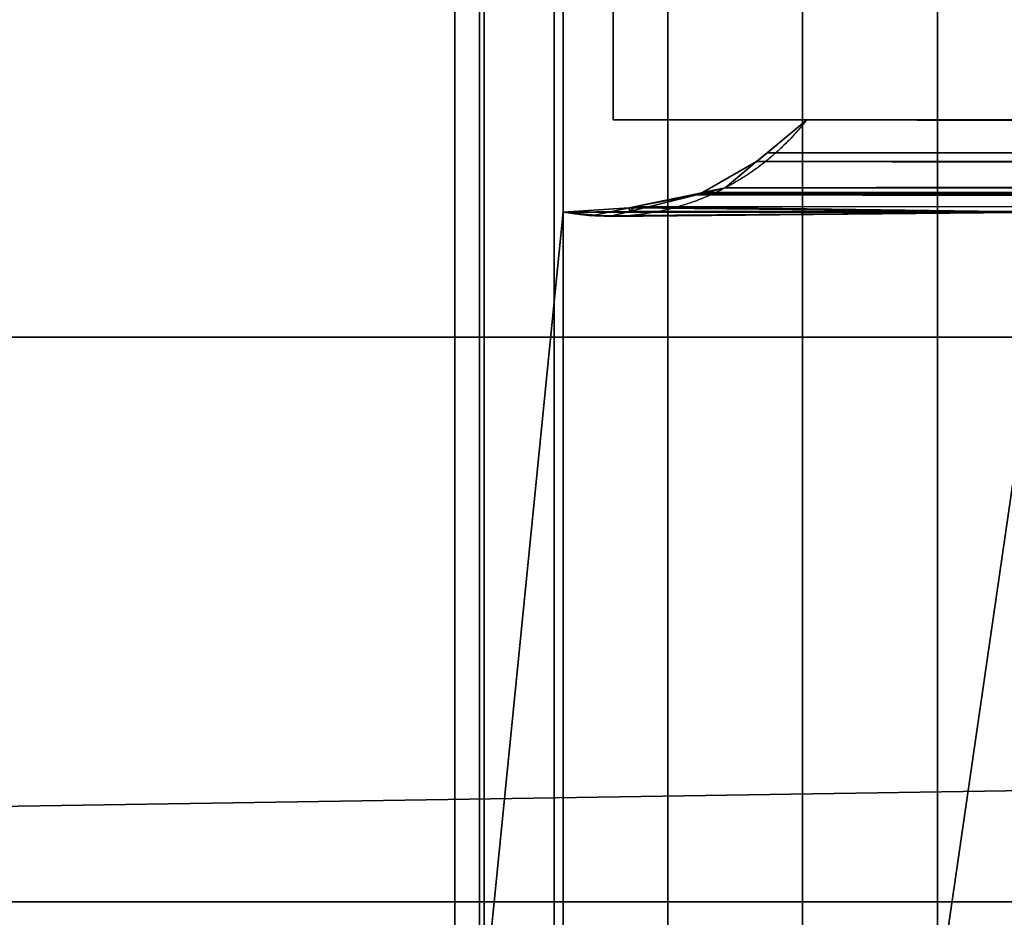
# Model space of a CAD drawing. Header units: millimetres. Extents: x -322 to 8072, y -96 to 57.
# Tile 51 of 256: x 1252 to 1272, y -38 to -20. Entities that reach past the tile are written whole.
import ezdxf

# ---------------------------------------------------------------- set-up
doc = ezdxf.new("R2010")
doc.units = ezdxf.units.MM
doc.layers.add('151', color=7, linetype='Continuous', true_color=0xffffff)

# ---------------------------------------------------------------- blocks, each defined once
blk = doc.blocks.new('UG_SURFACE_012')
at = {"layer": '151', "color": 252, "linetype": 'Continuous', "lineweight": 35}
for points in [[(1859, 0, 2017), (1141, 0, 2017), (1141, -26, 2017), (1859, -26, 2017)], [(1260.83, 0, 1422.076), (1260.83, -39.3, 1422.076), (1261.322, -39.3, 1419.369), (1261.322, 0, 1419.369)], [(1261.42, 0, 1424.764), (1261.42, -39.3, 1424.764), (1260.83, -39.3, 1422.076), (1260.83, 0, 1422.076)], [(1260.83, 0, 1889.924), (1260.83, -39.3, 1889.924), (1261.42, -39.3, 1887.236), (1261.42, 0, 1887.236)], [(1261.322, 0, 1892.632), (1261.322, -39.3, 1892.632), (1260.83, -39.3, 1889.924), (1260.83, 0, 1889.924)], [(1261.322, 0, 1419.369), (1261.322, -39.3, 1419.369), (1262.82, -39.3, 1417.06), (1262.82, 0, 1417.06)], [(1262.82, 0, 1894.94), (1262.82, -39.3, 1894.94), (1261.322, -39.3, 1892.632), (1261.322, 0, 1892.632)], [(1263, -15.8, 1427.017), (1263, -23.5, 1427.017), (1261.42, -39.3, 1424.764), (1261.42, 0, 1424.764)], [(1261.42, 0, 1887.236), (1261.42, -39.3, 1887.236), (1263, -23.5, 1884.983), (1263, -15.8, 1884.983)], [(1262.82, 0, 1417.06), (1262.82, -39.3, 1417.06), (1265.092, -39.3, 1415.507), (1265.092, 0, 1415.507)], [(1265.092, 0, 1896.493), (1265.092, -39.3, 1896.493), (1262.82, -39.3, 1894.94), (1262.82, 0, 1894.94)], [(1265.092, 0, 1415.507), (1265.092, -39.3, 1415.507), (1267.787, -39.3, 1414.95), (1267.787, 0, 1414.95)], [(1267.787, 0, 1897.05), (1267.787, -39.3, 1897.05), (1265.092, -39.3, 1896.493), (1265.092, 0, 1896.493)], [(1267.787, 0, 1414.95), (1267.787, -39.3, 1414.95), (1270.489, -39.3, 1415.475), (1270.489, 0, 1415.475)], [(1270.489, 0, 1896.525), (1270.489, -39.3, 1896.525), (1267.787, -39.3, 1897.05), (1267.787, 0, 1897.05)], [(1270.489, 0, 1415.475), (1270.489, -39.3, 1415.475), (1272.779, -23.5, 1417), (1272.779, -15.8, 1417)], [(1272.779, -15.8, 1895), (1272.779, -23.5, 1895), (1270.489, -39.3, 1896.525), (1270.489, 0, 1896.525)], [(1141, -26), (1141, -2), (1859, -2), (1859, -26)], [(1263, -15.8, 1427.017), (1263, -15.8, 1884.983), (1263, -23.5, 1884.983), (1263, -23.5, 1427.017)], [(1264, -17.65, 1894), (1264, -21.65, 1894), (1736, -21.65, 1894), (1736, -17.65, 1894)], [(1736, -17.65, 1418), (1736, -21.65, 1418), (1264, -21.65, 1418), (1264, -17.65, 1418)], [(1264, -17.65, 1418), (1264, -21.65, 1418), (1264, -21.65, 1894), (1264, -17.65, 1894)], [(1736, -21.65, 1894), (1264, -21.65, 1894), (1267.871, -21.65, 1890.128), (1732.129, -21.65, 1890.128)], [(1264, -21.65, 1894), (1264, -21.65, 1418), (1267.871, -21.65, 1421.872), (1267.871, -21.65, 1890.128)], [(1500, -21.65, 1421.872), (1267.871, -21.65, 1421.872), (1264, -21.65, 1418), (1736, -21.65, 1418)], [(1266.868, -22.49, 1891.132), (1267.078, -22.314, 1890.922), (1267.871, -21.65, 1421.872), (1266.875, -22.484, 1420.875)], [(1500, -22.545, 1420.868), (1266.875, -22.484, 1420.875), (1267.871, -21.65, 1421.872)], [(1267.078, -22.314, 1890.922), (1267.871, -21.65, 1890.128), (1267.871, -21.65, 1421.872)], [(1267.871, -21.65, 1890.128), (1267.078, -22.314, 1890.922), (1732.913, -22.346, 1890.913)], [(1267.871, -21.65, 1421.872), (1500, -21.65, 1421.872), (1500, -22.545, 1420.868)], [(1732.913, -22.346, 1890.913), (1732.129, -21.65, 1890.128), (1267.871, -21.65, 1890.128)], [(1733.51, -22.875, 1891.51), (1267.078, -22.314, 1890.922), (1266.868, -22.49, 1891.132)], [(1267.078, -22.314, 1890.922), (1733.51, -22.875, 1891.51), (1733.118, -22.528, 1891.118)], [(1733.118, -22.528, 1891.118), (1732.913, -22.346, 1890.913), (1267.078, -22.314, 1890.922)], [(1265.787, -23.109, 1892.213), (1266.868, -22.49, 1420.868), (1266.241, -23.015, 1420.241)], [(1265.787, -23.109, 1892.213), (1266.241, -23.015, 1891.759), (1266.868, -22.49, 1420.868)], [(1266.241, -23.015, 1891.759), (1266.868, -22.49, 1891.132), (1266.868, -22.49, 1420.868)], [(1500, -22.545, 1420.868), (1266.241, -23.015, 1420.241), (1266.868, -22.49, 1420.868)], [(1266.868, -22.49, 1891.132), (1266.241, -23.015, 1891.759), (1734.218, -23.11, 1892.218)], [(1266.241, -23.015, 1420.241), (1500, -22.545, 1420.868), (1500, -22.859, 1420.516)], [(1266.875, -22.484, 1420.875), (1266.868, -22.49, 1420.868), (1266.868, -22.49, 1891.132)], [(1266.868, -22.49, 1420.868), (1266.875, -22.484, 1420.875), (1500, -22.545, 1420.868)], [(1266.868, -22.49, 1891.132), (1734.218, -23.11, 1892.218), (1733.51, -22.875, 1891.51)], [(1266.241, -23.015, 1420.241), (1265.674, -23.133, 1892.326), (1265.787, -23.109, 1892.213)], [(1266.241, -23.015, 1420.241), (1265.677, -23.153, 1419.677), (1265.674, -23.154, 1419.674), (1265.674, -23.133, 1892.326)], [(1500, -23.185, 1419.658), (1265.677, -23.153, 1419.677), (1266.241, -23.015, 1420.241)], [(1266.241, -23.015, 1891.759), (1265.787, -23.109, 1892.213), (1734.218, -23.11, 1892.218)], [(1266.241, -23.015, 1420.241), (1500, -22.859, 1420.516), (1500, -23.185, 1419.658)], [(1264.445, -23.39, 1893.555), (1265.674, -23.154, 1419.674), (1264.323, -23.487, 1418.322)], [(1500, -23.505, 1418.817), (1264.323, -23.487, 1418.322), (1265.674, -23.154, 1419.674)], [(1264.445, -23.39, 1893.555), (1265.674, -23.133, 1892.326), (1265.674, -23.154, 1419.674)], [(1265.674, -23.133, 1892.326), (1264.445, -23.39, 1893.555), (1735.539, -23.547, 1893.539)], [(1265.787, -23.109, 1892.213), (1265.674, -23.133, 1892.326), (1735.539, -23.547, 1893.539)], [(1500, -23.505, 1418.817), (1265.674, -23.154, 1419.674), (1265.677, -23.153, 1419.677)], [(1265.677, -23.153, 1419.677), (1500, -23.185, 1419.658), (1500, -23.505, 1418.817)], [(1735.539, -23.547, 1893.539), (1734.331, -23.147, 1892.331), (1265.787, -23.109, 1892.213)], [(1734.331, -23.147, 1892.331), (1734.218, -23.11, 1892.218), (1265.787, -23.109, 1892.213)], [(1263, -23.5, 1884.983), (1264.316, -23.416, 1893.684), (1264.322, -23.487, 1418.322)], [(1263, -23.5, 1884.983), (1263.566, -23.573, 1894.433), (1264.316, -23.416, 1893.684)], [(1264.316, -23.416, 1893.684), (1263.566, -23.573, 1894.433), (1272.779, -23.5, 1895)], [(1264.323, -23.487, 1418.322), (1264.316, -23.416, 1893.684), (1264.445, -23.39, 1893.555)], [(1264.445, -23.39, 1893.555), (1264.316, -23.416, 1893.684), (1272.779, -23.5, 1895)], [(1264.323, -23.487, 1418.322), (1264.322, -23.487, 1418.322), (1264.316, -23.416, 1893.684)], [(1735.539, -23.547, 1893.539), (1264.445, -23.39, 1893.555), (1272.779, -23.5, 1895)], [(1263, -23.5, 1427.017), (1263, -39.3, 1427.017), (1261.42, -39.3, 1424.764)], [(1261.42, -39.3, 1887.236), (1263, -39.3, 1884.983), (1263, -23.5, 1884.983)], [(1264.322, -23.487, 1418.322), (1263, -23.5, 1427.017), (1263, -23.5, 1884.983)], [(1264.322, -23.487, 1418.322), (1263.921, -23.585, 1417.921), (1263, -23.5, 1427.017)], [(1263, -23.5, 1884.983), (1263, -23.5, 1895), (1263.566, -23.573, 1894.433)], [(1263.921, -23.585, 1417.921), (1263, -23.5, 1417), (1263, -23.5, 1427.017)], [(1272.779, -23.5, 1417), (1263, -23.5, 1417), (1263.921, -23.585, 1417.921)], [(1263.566, -23.573, 1894.433), (1263, -23.5, 1895), (1272.779, -23.5, 1895)], [(1263, -39.5, 1417), (1263, -23.5, 1417), (1272.779, -23.5, 1417), (1272.779, -39.3, 1417)], [(1263, -39.5, 1895), (1263, -23.5, 1895), (1263, -23.5, 1884.983), (1263, -39.3, 1884.983)], [(1263, -39.3, 1427.017), (1263, -23.5, 1427.017), (1263, -23.5, 1417), (1263, -39.5, 1417)], [(1272.779, -39.3, 1895), (1272.779, -23.5, 1895), (1263, -23.5, 1895), (1263, -39.5, 1895)], [(1272.779, -23.5, 1417), (1263.921, -23.585, 1417.921), (1264.322, -23.487, 1418.322)], [(1272.779, -23.5, 1417), (1264.322, -23.487, 1418.322), (1264.323, -23.487, 1418.322)], [(1264.323, -23.487, 1418.322), (1500, -23.503, 1418.332), (1272.779, -23.5, 1417)], [(1500, -23.505, 1418.817), (1500, -23.503, 1418.332), (1264.323, -23.487, 1418.322)], [(1270.489, -39.3, 1415.475), (1272.779, -39.3, 1417), (1272.779, -23.5, 1417)], [(1272.779, -23.5, 1895), (1272.779, -39.3, 1895), (1270.489, -39.3, 1896.525)], [(1128, -26, 2030), (1128, -39.3, 2030), (1872, -39.3, 2030), (1872, -26, 2030)], [(1128, -26, 2030), (1872, -26, 2030), (1859, -26, 2017), (1141, -26, 2017)], [(1141, -26), (1859, -26), (1128, -37.3)], [(1859, -26), (1872, -26), (1872, -37.3), (1128, -37.3)], [(1128, -37.3), (1872, -37.3), (1872, -39.3, 2), (1128, -39.3, 2)]]:
    blk.add_3dface(points, dxfattribs=at)

msp = doc.modelspace()

# ---------------------------------------------------------------- linework, layer by layer
at = {"layer": '151', "color": 253, "linetype": 'Continuous', "lineweight": -3}
for p, q in [((1263, -15.8, 1427.017), (1263, -23.5, 1427.017)), ((1263, -15.8, 1884.983), (1263, -23.5, 1884.983)), ((1264, -21.65, 1894), (1264, -17.65, 1894)), ((1264, -21.65, 1418), (1264, -17.65, 1418)), ((1736, -21.65, 1894), (1264, -21.65, 1894)), ((1264, -21.65, 1894), (1264, -21.65, 1418)), ((1264, -21.65, 1418), (1736, -21.65, 1418)), ((1263, -23.5, 1427.017), (1263, -23.5, 1417)), ((1272.779, -23.5, 1895), (1263, -23.5, 1895)), ((1263, -23.5, 1417), (1272.779, -23.5, 1417)), ((1263, -23.5, 1884.983), (1263, -39.3, 1884.983)), ((1263, -23.5, 1417), (1263, -39.5, 1417)), ((1263, -23.5, 1884.983), (1263, -23.5, 1427.017)), ((1263, -23.5, 1895), (1263, -23.5, 1884.983)), ((1263, -23.5, 1427.017), (1263, -39.3, 1427.017)), ((1263, -39.5, 1895), (1263, -23.5, 1895)), ((1872, -26, 2030), (1128, -26, 2030)), ((1859, -26, 2017), (1141, -26, 2017)), ((1872, -37.3), (1128, -37.3))]:
    msp.add_line(p, q, dxfattribs=at)
for points, weights in [([(1267.871, -21.65, 1890.129), (1267.007, -22.764, 1890.993), (1265.786, -23.515, 1892.214), (1264.377, -23.758, 1893.623), (1263, -23.5, 1895)], [0.987942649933, 0.918140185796, 0.896882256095, 0.924168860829, 1]), ([(1267.871, -21.65, 1421.871), (1267.167, -22.558, 1421.167), (1266.212, -23.234, 1420.212), (1265.09, -23.585, 1419.09), (1263.921, -23.585, 1417.921)], [0.987942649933, 0.930323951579, 0.905782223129, 0.914317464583, 0.95592967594])]:
    msp.add_rational_spline(points, weights, degree=4, dxfattribs=at)
for points, degree in [([(1267.871, -21.65, 1421.871), (1267.871, -21.65, 1890.129)], 1), ([(1263.921, -23.585, 1417.921), (1263.613, -23.585, 1417.613), (1263.306, -23.557, 1417.306), (1263, -23.5, 1417)], 3)]:
    msp.add_open_spline(points, degree=degree, dxfattribs=at)
for points, knots in [([(1500, -21.65, 1421.871), (1317.871, -21.65, 1421.871), (1267.871, -21.65, 1421.871)], [0, 0, 0.784602, 1, 1]), ([(1267.871, -21.65, 1890.129), (1682.129, -21.65, 1890.129), (1732.129, -21.65, 1890.129)], [0, 0, 0.892301, 1, 1])]:
    msp.add_open_spline(points, degree=1, knots=knots, dxfattribs=at)

# ---------------------------------------------------------------- block references
msp.add_blockref('UG_SURFACE_012', (0, 0), dxfattribs=at)

doc.saveas('drawing.dxf')
